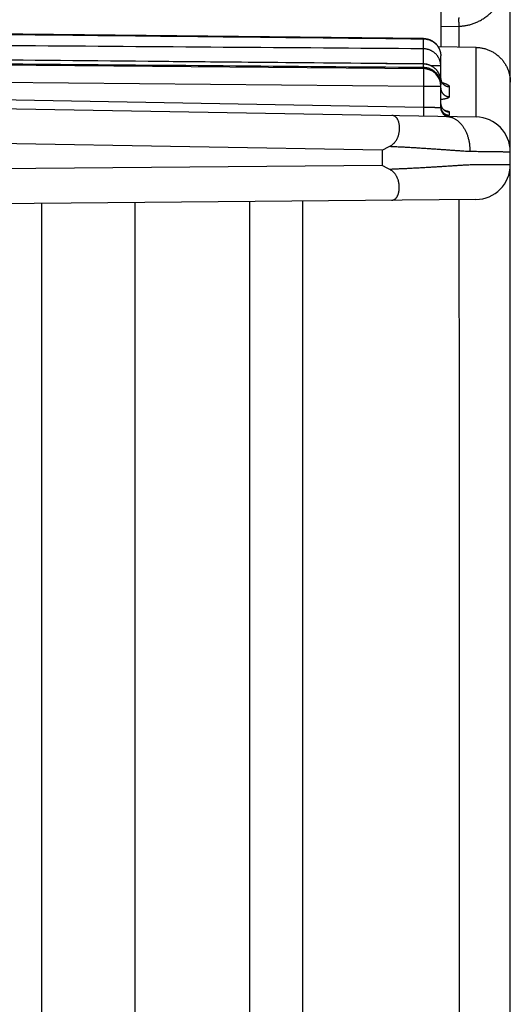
# Model space of a CAD drawing. Header units: inches. Extents: x 0 to 22, y 0 to 17.
# Tile 11 of 59: x 4.879 to 5.161, y 11.706 to 12.272. Entities that reach past the tile are written whole.
import ezdxf

# ---------------------------------------------------------------- set-up
doc = ezdxf.new("R2010")
doc.units = ezdxf.units.IN
doc.header["$LTSCALE"] = 1.21
doc.header["$MEASUREMENT"] = 0
doc.layers.get('0').update_dxf_attribs({"linetype": 'CONTINUOUS'})

msp = doc.modelspace()

# ---------------------------------------------------------------- linework, layer by layer
at = {"color": 7, "linetype": 'CONTINUOUS'}
for p, q in [((5.1211825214, 13.359543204), (5.1211825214, 12.256391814)), ((5.1611825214, 7.3838638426), (5.1611825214, 13.3286361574)), ((5.1211825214, 12.2680525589), (5.1316768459, 12.268235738)), ((5.1112697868, 12.2552238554), (5.1112697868, 12.2609499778)), ((5.1415315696, 12.2560366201), (5.1196889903, 12.2564178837)), ((5.1211825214, 12.2213053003), (5.1211825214, 12.2511683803)), ((5.1415315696, 12.2160366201), (5.1415315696, 12.2560366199)), ((4.4232697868, 12.2498405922), (5.1112697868, 12.2438365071)), ((5.1112697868, 12.2445939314), (5.1112697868, 12.2464720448)), ((5.1211825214, 12.2453693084), (5.1158028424, 12.2453693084)), ((4.4232697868, 12.2398409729), (5.1112697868, 12.2338368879)), ((5.1112697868, 12.2338368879), (5.1112697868, 12.2215648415)), ((5.1112697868, 12.2338368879), (5.1211825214, 12.2338368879)), ((5.1211494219, 12.2346039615), (5.1211825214, 12.2346039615)), ((4.4131825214, 12.22875), (5.1415315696, 12.2160366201)), ((5.1112697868, 12.2215648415), (4.4232697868, 12.2335739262)), ((5.1260952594, 12.2334683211), (5.1260952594, 12.227727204)), ((5.1260952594, 12.2189498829), (5.1260952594, 12.2170658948)), ((5.0874914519, 12.1969829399), (4.5326341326, 12.2066680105)), ((5.0874914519, 12.1969829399), (5.0874914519, 12.1881046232)), ((5.0874914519, 12.1881046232), (4.5328334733, 12.1832641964)), ((5.1413570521, 12.1685769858), (4.5330079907, 12.1632680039)), ((4.8917494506, 9.1940807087), (4.8917494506, 12.1663986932)), ((4.9451825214, 12.1668649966), (4.9451825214, 9.0996126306)), ((5.0111825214, 12.1674409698), (5.0111825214, 8.3300590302)), ((5.0417060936, 12.167707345), (5.0417060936, 8.329792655))]:
    msp.add_line(p, q, dxfattribs=at)
for points in [[(5.1112902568, 12.2611678), (4.8808946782, 12.263654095), (4.6514653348, 12.2661379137), (4.4232912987, 12.2686160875)], [(5.1112772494, 12.246505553), (4.8810466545, 12.2486895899), (4.6516172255, 12.2508720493), (4.4232780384, 12.2530501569)], [(5.1226744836, 12.2351982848), (5.1226755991, 12.2351976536), (5.1226597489, 12.2352075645), (5.1226237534, 12.2352318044), (5.1225699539, 12.2352710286), (5.1225003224, 12.2353261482), (5.1224164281, 12.2353984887), (5.1223197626, 12.2354896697), (5.1222118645, 12.2356016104), (5.1220944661, 12.2357365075), (5.1219696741, 12.2358967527), (5.121840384, 12.236084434), (5.1217104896, 12.2363007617), (5.1215844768, 12.2365462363), (5.1214672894, 12.2368204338), (5.1213643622, 12.2371209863), (5.1212809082, 12.2374437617), (5.1212212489, 12.2377835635), (5.1211885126, 12.238134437), (5.1211825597, 12.2383615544)], [(5.1240917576, 12.2195214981), (5.1240908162, 12.2195217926), (5.1240749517, 12.2195269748), (5.1240410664, 12.2195388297), (5.1239901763, 12.2195579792), (5.1239241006, 12.2195847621), (5.123845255, 12.2196191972), (5.1237549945, 12.2196616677), (5.1236533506, 12.2197132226), (5.1235403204, 12.2197751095), (5.1234158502, 12.2198488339), (5.123279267, 12.2199366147), (5.1231295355, 12.2200414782), (5.1229665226, 12.220166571), (5.1227928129, 12.2203135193), (5.1226120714, 12.2204830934), (5.1224275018, 12.2206763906), (5.122242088, 12.2208948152), (5.1220592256, 12.2211394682), (5.1218831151, 12.2214103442), (5.1217193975, 12.2217042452), (5.12157321, 12.2220163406), (5.1214482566, 12.2223415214), (5.1213462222, 12.222677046), (5.1212681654, 12.2230208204), (5.1212148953, 12.2233707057), (5.1211869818, 12.2237245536), (5.1211825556, 12.223932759)]]:
    msp.add_lwpolyline(points, dxfattribs=at)
for centre, radius, start, end in [((5.1111825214, 12.2338368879), 0.01, 0, 89.5), ((5.1261825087, 12.2213053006), 0.0049999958, 180.0000025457, 269.0001458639), ((5.1411825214, 12.1960396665), 0.02, 0, 88.9999999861), ((5.1411825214, 12.1885762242), 0.02, 270.5, 360)]:
    msp.add_arc(centre, radius, start, end, dxfattribs=at)
for points, knots in [([(5.1316768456, 12.2682306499), (5.1320241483, 12.2682385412), (5.1327146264, 12.2682786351), (5.1337486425, 12.2683584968), (5.1347781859, 12.268484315), (5.1358070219, 12.2686493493), (5.1368334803, 12.2688557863), (5.137856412, 12.2691036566), (5.138876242, 12.2693943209), (5.1398950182, 12.26973035), (5.1409161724, 12.2701143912), (5.1419429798, 12.2705495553), (5.142977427, 12.2710393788), (5.1440192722, 12.2715869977), (5.1450662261, 12.2721948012), (5.1461148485, 12.2728645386), (5.1471614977, 12.2735978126), (5.1482025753, 12.2743962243), (5.1492347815, 12.2752619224), (5.1502552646, 12.2761979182), (5.1512615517, 12.2772076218), (5.1522507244, 12.278294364), (5.153218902, 12.2794607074), (5.1541613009, 12.280708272), (5.1550724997, 12.2820377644), (5.1559464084, 12.2834488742), (5.1567757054, 12.2849403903), (5.1575530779, 12.2865094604), (5.1582715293, 12.2881523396), (5.1589245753, 12.2898647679), (5.1595061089, 12.2916419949), (5.1600102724, 12.2934779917), (5.160431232, 12.2953651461), (5.1607640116, 12.2972942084), (5.1610044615, 12.2992551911), (5.1611503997, 12.3012376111), (5.1611817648, 12.3025658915), (5.1611825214, 12.3032309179)], [0, 0, 0, 0, 0.0205853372, 0.0409692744, 0.0614486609, 0.0820255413, 0.1027007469, 0.1234744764, 0.1443793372, 0.1655219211, 0.1870250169, 0.2090092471, 0.2315871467, 0.2548281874, 0.2787340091, 0.3033016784, 0.3285361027, 0.3544381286, 0.3810212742, 0.4083396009, 0.4364654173, 0.4654645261, 0.4953882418, 0.5262569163, 0.5580797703, 0.5908631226, 0.624575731, 0.6591673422, 0.6945873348, 0.7307887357, 0.7677268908, 0.8053517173, 0.843567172, 0.8822567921, 0.9213040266, 0.9605926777, 1, 1, 1, 1]), ([(4.4232697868, 12.2683783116), (4.4993166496, 12.2675533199), (4.6518051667, 12.2659016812), (4.8811385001, 12.2634255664), (5.0344249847, 12.2617757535), (5.1112697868, 12.2609499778)], [0, 0, 0, 0, 0.3315998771, 0.6649211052, 1, 1, 1, 1]), ([(5.1317060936, 12.2682362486), (5.1317040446, 12.268355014), (5.131700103, 12.2685919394), (5.1316946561, 12.2689458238), (5.1316897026, 12.269296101), (5.1316852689, 12.2696409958), (5.1316813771, 12.2699787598), (5.1316780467, 12.2703076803), (5.1316752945, 12.2706260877), (5.1316731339, 12.2709323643), (5.1316715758, 12.2712249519), (5.131670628, 12.2715023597), (5.1316702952, 12.2717631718), (5.1316705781, 12.2720060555), (5.1316714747, 12.2722297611), (5.1316729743, 12.2724331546), (5.1316750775, 12.2726151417), (5.1316777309, 12.2727749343), (5.1316810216, 12.2729112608), (5.1316845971, 12.2730247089), (5.1316892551, 12.2731112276), (5.1316927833, 12.273178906), (5.1316992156, 12.2732100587), (5.1317013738, 12.2732354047), (5.1317060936, 12.273235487)], [0, 0, 0, 0, 0.0712469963, 0.1421292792, 0.2122876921, 0.281366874, 0.3490168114, 0.4148945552, 0.478665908, 0.5400070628, 0.5986060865, 0.6541645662, 0.7063992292, 0.7550432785, 0.7998474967, 0.840582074, 0.8770380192, 0.9090282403, 0.93638876, 0.9589802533, 0.9766896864, 0.9894334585, 0.9971685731, 1, 1, 1, 1]), ([(5.1112697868, 12.2552238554), (5.0345166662, 12.2557893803), (4.8813207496, 12.2569193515), (4.6519874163, 12.2586145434), (4.499407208, 12.259744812), (4.4232697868, 12.2603094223)], [0, 0, 0, 0, 0.3346792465, 0.668005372, 1, 1, 1, 1]), ([(5.1112907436, 12.2611637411), (5.1112896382, 12.2611636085), (5.1112758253, 12.2611603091), (5.1112881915, 12.2611082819), (5.1112706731, 12.2610482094), (5.111271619, 12.260985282), (5.1112697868, 12.2609499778)], [0, 0, 0, 0, 0.0151131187, 0.1830341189, 0.5115305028, 1, 1, 1, 1]), ([(5.1112697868, 12.2609499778), (5.1114644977, 12.2609483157), (5.1118553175, 12.2609338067), (5.1124412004, 12.2608782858), (5.1130264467, 12.2607884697), (5.1136080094, 12.2606642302), (5.1141823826, 12.2605059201), (5.1147461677, 12.2603143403), (5.1152972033, 12.2600902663), (5.1158345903, 12.2598339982), (5.1163576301, 12.2595454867), (5.1168643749, 12.2592252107), (5.1173517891, 12.2588745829), (5.1178167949, 12.2584956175), (5.1182571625, 12.2580901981), (5.1186714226, 12.257659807), (5.1190583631, 12.2572057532), (5.11941667, 12.256729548), (5.1197449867, 12.2562329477), (5.1200420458, 12.2557178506), (5.1203067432, 12.2551861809), (5.1205381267, 12.2546398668), (5.1207353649, 12.254080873), (5.1208977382, 12.2535112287), (5.1210246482, 12.2529330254), (5.1211156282, 12.2523483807), (5.1211703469, 12.2517594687), (5.1211825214, 12.2513653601), (5.1211825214, 12.2511683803)], [0, 0, 0, 0, 0.0378151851, 0.0759025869, 0.1142309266, 0.1527382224, 0.1913280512, 0.2298701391, 0.2683105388, 0.3067851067, 0.3454259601, 0.3842479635, 0.4231361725, 0.4619615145, 0.5006753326, 0.5393113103, 0.5779025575, 0.6164599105, 0.6549762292, 0.693444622, 0.7318655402, 0.7702457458, 0.8085928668, 0.846912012, 0.885207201, 0.9234832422, 0.9617455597, 1, 1, 1, 1]), ([(5.1112902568, 12.2611678), (5.1114877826, 12.2611656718), (5.1118825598, 12.2611497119), (5.1124701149, 12.2610909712), (5.113049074, 12.2609984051), (5.1136200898, 12.2608726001), (5.1141780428, 12.260715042), (5.1147236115, 12.2605262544), (5.1152568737, 12.2603068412), (5.1157729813, 12.2600586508), (5.1162719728, 12.2597824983), (5.1167534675, 12.2594794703), (5.1172171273, 12.2591491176), (5.1176590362, 12.2587945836), (5.1180784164, 12.2584177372), (5.1184802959, 12.2580133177), (5.1188561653, 12.2575887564), (5.1192053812, 12.2571463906), (5.1195292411, 12.2566856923), (5.1198323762, 12.2561975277), (5.1201082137, 12.2556897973), (5.1203549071, 12.2551656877), (5.1205709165, 12.2546283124), (5.1207571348, 12.2540737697), (5.1209108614, 12.2535081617), (5.1210316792, 12.2529317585), (5.1211183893, 12.2523493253), (5.1211708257, 12.2517603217), (5.1211825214, 12.2513660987), (5.1211825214, 12.2511683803)], [0, 0, 0, 0, 0.0379926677, 0.0759375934, 0.1135056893, 0.1506936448, 0.1883333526, 0.2249497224, 0.2616684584, 0.2991786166, 0.3350311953, 0.3713003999, 0.4085405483, 0.4444652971, 0.480209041, 0.5169249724, 0.5540618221, 0.5892063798, 0.6252686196, 0.6623144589, 0.6996637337, 0.7363386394, 0.7736652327, 0.8109923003, 0.8487844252, 0.8863303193, 0.9241977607, 0.961972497, 1, 1, 1, 1]), ([(5.1112697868, 12.2464720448), (5.0344653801, 12.2471988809), (4.8812187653, 12.2486510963), (4.6518854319, 12.250830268), (4.4993565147, 12.2522835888), (4.4232697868, 12.2530095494)], [0, 0, 0, 0, 0.3349028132, 0.6682263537, 1, 1, 1, 1]), ([(5.1112780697, 12.2465838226), (5.1112793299, 12.2467843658), (5.1112817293, 12.2471832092), (5.1112849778, 12.2477773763), (5.1112878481, 12.2483626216), (5.1112903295, 12.2489367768), (5.111292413, 12.2494977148), (5.1112940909, 12.2500433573), (5.1112953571, 12.2505716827), (5.1112962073, 12.2510807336), (5.1112966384, 12.251568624), (5.1112966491, 12.2520335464), (5.1112962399, 12.2524737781), (5.1112954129, 12.2528876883), (5.1112941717, 12.2532737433), (5.111292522, 12.2536305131), (5.1112904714, 12.2539566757), (5.1112880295, 12.2542510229), (5.1112852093, 12.2545124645), (5.1112820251, 12.2547400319), (5.1112785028, 12.2549328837), (5.1112746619, 12.2550903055), (5.1112715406, 12.2551833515), (5.1112697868, 12.2552238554)], [0, 0, 0, 0, 0.0696320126, 0.1384850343, 0.2063039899, 0.2728376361, 0.3378394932, 0.4010687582, 0.4622911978, 0.5212800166, 0.5778166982, 0.6316918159, 0.68270581, 0.7306697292, 0.7754059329, 0.8167487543, 0.8545451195, 0.8886551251, 0.918952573, 0.9453254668, 0.9676764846, 0.9859234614, 1, 1, 1, 1]), ([(5.1211825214, 12.2453693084), (5.1211825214, 12.2455666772), (5.12117048, 12.2459615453), (5.121116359, 12.246551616), (5.1210263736, 12.2471374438), (5.1209008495, 12.2477168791), (5.1207402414, 12.2482878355), (5.12054513, 12.24884825), (5.1203162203, 12.2493961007), (5.120054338, 12.2499294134), (5.1197604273, 12.2504462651), (5.119435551, 12.2509447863), (5.1190808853, 12.251423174), (5.1186977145, 12.2518796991), (5.1182874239, 12.2523127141), (5.1178514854, 12.2527206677), (5.117391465, 12.2531020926), (5.1169090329, 12.253455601), (5.1164059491, 12.253779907), (5.115884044, 12.254073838), (5.1153451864, 12.2543363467), (5.1147912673, 12.2545665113), (5.1142242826, 12.2547634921), (5.1136463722, 12.2549265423), (5.1130598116, 12.2550550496), (5.1124668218, 12.2551485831), (5.1118695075, 12.2552068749), (5.1114696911, 12.2552221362), (5.1112697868, 12.2552238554)], [0, 0, 0, 0, 0.0381890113, 0.0763827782, 0.1145848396, 0.1527987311, 0.1910280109, 0.2292762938, 0.2675468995, 0.3058426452, 0.3441667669, 0.3825212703, 0.4209064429, 0.4593241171, 0.4977749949, 0.5362585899, 0.5747782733, 0.6133322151, 0.6519139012, 0.6905241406, 0.7291610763, 0.767823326, 0.806518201, 0.8452311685, 0.8839406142, 0.9226362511, 0.961318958, 1, 1, 1, 1]), ([(5.1415315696, 12.2560366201), (5.1418628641, 12.2560308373), (5.1425256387, 12.256002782), (5.1435165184, 12.2559113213), (5.14450171, 12.2557706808), (5.1454788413, 12.255581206), (5.1464457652, 12.2553432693), (5.1474001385, 12.2550573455), (5.1483393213, 12.2547241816), (5.1492612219, 12.254344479), (5.1501637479, 12.2539189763), (5.1510443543, 12.2534487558), (5.151900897, 12.2529349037), (5.152731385, 12.2523784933), (5.1535336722, 12.2517807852), (5.1543055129, 12.2511433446), (5.1550450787, 12.2504675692), (5.1557505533, 12.2497549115), (5.1564198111, 12.2490073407), (5.1570511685, 12.2482266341), (5.1576430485, 12.2474145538), (5.158193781, 12.2465731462), (5.1587017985, 12.2457046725), (5.1591658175, 12.2448111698), (5.1595845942, 12.2438947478), (5.1599568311, 12.2429580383), (5.1602815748, 12.2420033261), (5.1605579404, 12.2410329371), (5.1607850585, 12.240049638), (5.1609622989, 12.2390562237), (5.1610892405, 12.2380551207), (5.16116555, 12.2370487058), (5.1611825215, 12.2363759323), (5.1611825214, 12.2360396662)], [0, 0, 0, 0, 0.0319999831, 0.0640342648, 0.0960642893, 0.1280702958, 0.1601200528, 0.1921919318, 0.2242476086, 0.2563207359, 0.2884416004, 0.3205712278, 0.3526912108, 0.3848669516, 0.4170733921, 0.4492713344, 0.4815025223, 0.5137841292, 0.5460756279, 0.5783641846, 0.6107105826, 0.6430827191, 0.6754421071, 0.7078391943, 0.7402751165, 0.7727083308, 0.8051428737, 0.8376242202, 0.8701099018, 0.9025648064, 0.9350381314, 0.9675247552, 1, 1, 1, 1]), ([(4.4232697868, 12.2503637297), (4.4993854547, 12.2497230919), (4.6519436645, 12.2484406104), (4.8812769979, 12.246517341), (5.0344946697, 12.2452354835), (5.1112697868, 12.2445939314)], [0, 0, 0, 0, 0.3318997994, 0.6652248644, 1, 1, 1, 1]), ([(5.1112697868, 12.2464720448), (5.1112710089, 12.2464825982), (5.1112692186, 12.246507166), (5.1112756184, 12.2465033), (5.1112757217, 12.246503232)], [0, 0, 0, 0, 0.9841514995, 1, 1, 1, 1]), ([(5.1211825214, 12.2365060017), (5.1211825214, 12.2367056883), (5.1211704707, 12.2371051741), (5.1211163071, 12.2377021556), (5.1210262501, 12.2382948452), (5.1209006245, 12.2388810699), (5.1207398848, 12.2394587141), (5.1205446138, 12.2400256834), (5.1203155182, 12.2405799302), (5.1200534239, 12.2411194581), (5.1197592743, 12.2416423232), (5.1194341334, 12.2421466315), (5.1190791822, 12.2426305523), (5.118695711, 12.2430923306), (5.1182851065, 12.2435303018), (5.1178488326, 12.2439429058), (5.117388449, 12.2443286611), (5.1169056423, 12.2446861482), (5.1164022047, 12.2450140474), (5.1158799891, 12.2453111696), (5.1153408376, 12.2455764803), (5.1147865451, 12.2458090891), (5.1142191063, 12.2460081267), (5.1136408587, 12.2461727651), (5.1130544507, 12.2463023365), (5.1124624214, 12.2463964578), (5.1118669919, 12.2464549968), (5.1114687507, 12.2464703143), (5.1112697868, 12.2464720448)], [0, 0, 0, 0, 0.0384209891, 0.0768434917, 0.1152683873, 0.15369641, 0.1921280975, 0.2305637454, 0.2690039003, 0.3074499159, 0.3459031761, 0.3843638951, 0.4228310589, 0.4613045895, 0.4997845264, 0.5382718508, 0.576771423, 0.615280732, 0.6537903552, 0.6923008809, 0.7308140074, 0.7693370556, 0.8078912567, 0.8464452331, 0.8849479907, 0.9233726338, 0.9617166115, 1, 1, 1, 1]), ([(5.1211825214, 12.2365060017), (5.1211825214, 12.2367072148), (5.1211703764, 12.2371094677), (5.1211156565, 12.2377123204), (5.1210243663, 12.2383119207), (5.1208952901, 12.2389119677), (5.1207277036, 12.2395094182), (5.1205215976, 12.2400992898), (5.1202809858, 12.2406706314), (5.1200037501, 12.2412300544), (5.1196878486, 12.2417783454), (5.1193341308, 12.2423099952), (5.1189514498, 12.2428126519), (5.1185347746, 12.2432943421), (5.1180860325, 12.2437504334), (5.117609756, 12.2441755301), (5.1171083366, 12.2445695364), (5.1165839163, 12.244930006), (5.116035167, 12.2452572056), (5.1154720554, 12.2455466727), (5.114895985, 12.2457980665), (5.1143039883, 12.246013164), (5.1137066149, 12.2461889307), (5.1131011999, 12.2463266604), (5.1124933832, 12.2464260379), (5.1118854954, 12.2464874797), (5.111479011, 12.2465036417), (5.1112772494, 12.246505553)], [0, 0, 0, 0, 0.0386683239, 0.0772829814, 0.1162632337, 0.1551518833, 0.1951635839, 0.2354323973, 0.2751524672, 0.3142245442, 0.3553440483, 0.3966743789, 0.4368564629, 0.4766716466, 0.5189938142, 0.5597265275, 0.5992730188, 0.6414680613, 0.6819296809, 0.7219720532, 0.7630665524, 0.8026351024, 0.8429405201, 0.882653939, 0.9218780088, 0.9612245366, 1, 1, 1, 1]), ([(5.1112697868, 12.2445939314), (5.1114695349, 12.2445921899), (5.111869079, 12.2445767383), (5.1124660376, 12.2445177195), (5.1130588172, 12.2444229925), (5.1136453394, 12.2442927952), (5.1142233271, 12.2441275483), (5.1147904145, 12.2439278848), (5.1153444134, 12.2436945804), (5.1158833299, 12.2434284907), (5.1164052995, 12.2431305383), (5.1169084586, 12.2428017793), (5.1173909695, 12.2424434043), (5.117851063, 12.2420567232), (5.1182870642, 12.2416431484), (5.1186974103, 12.2412041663), (5.1190806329, 12.2407413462), (5.1194353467, 12.2402563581), (5.1197602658, 12.2397509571), (5.120054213, 12.2392269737), (5.1203161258, 12.2386863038), (5.1205450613, 12.2381308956), (5.1207401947, 12.2375627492), (5.1209008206, 12.2369839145), (5.1210263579, 12.2363964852), (5.1211163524, 12.2358025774), (5.1211704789, 12.2352043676), (5.1211825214, 12.2348040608), (5.1211825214, 12.2346039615)], [0, 0, 0, 0, 0.038388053, 0.0767855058, 0.1152142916, 0.1536808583, 0.1921750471, 0.230670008, 0.2691489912, 0.3076259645, 0.3461031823, 0.3845810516, 0.423061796, 0.4615386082, 0.500009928, 0.5384799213, 0.5769484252, 0.6154153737, 0.653881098, 0.6923443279, 0.7308050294, 0.7692641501, 0.807722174, 0.8461792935, 0.8846355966, 0.9230911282, 0.9615459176, 1, 1, 1, 1]), ([(5.1112697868, 12.2445939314), (5.1112726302, 12.2445789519), (5.1112756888, 12.2445361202), (5.1112802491, 12.2444537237), (5.1112840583, 12.244334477), (5.1112878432, 12.2441790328), (5.1112898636, 12.2440633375), (5.1112908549, 12.2439995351)], [0, 0, 0, 0, 0.0768826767, 0.2158542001, 0.4165430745, 0.6782440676, 1, 1, 1, 1]), ([(5.1112697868, 12.2438365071), (5.1112761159, 12.2438364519), (5.1112726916, 12.2437985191), (5.1112832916, 12.2437564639), (5.1112836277, 12.2436583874), (5.1112891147, 12.2435348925), (5.1112920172, 12.2433716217), (5.1112954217, 12.2431752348), (5.1112981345, 12.2429441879), (5.1113005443, 12.2426801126), (5.1113025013, 12.2423837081), (5.1113040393, 12.242056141), (5.1113051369, 12.2416985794), (5.111305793, 12.2413123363), (5.1113060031, 12.2408988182), (5.1113057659, 12.2404595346), (5.1113050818, 12.239996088), (5.1113039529, 12.2395101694), (5.111302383, 12.2390035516), (5.1113003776, 12.2384780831), (5.111297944, 12.237935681), (5.1112950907, 12.2373783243), (5.1112918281, 12.2368080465), (5.111288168, 12.2362269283), (5.1112841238, 12.23563709), (5.1112797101, 12.2350406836), (5.1112749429, 12.2344398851), (5.1112715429, 12.2340381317), (5.1112697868, 12.2338368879)], [0, 0, 0, 0, 0.0018986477, 0.0073894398, 0.0164916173, 0.0291777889, 0.0454036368, 0.0651108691, 0.0882280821, 0.1146712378, 0.1443440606, 0.1771384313, 0.2129348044, 0.2516026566, 0.293000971, 0.3369787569, 0.3833756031, 0.4320222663, 0.4827412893, 0.5353476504, 0.5896494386, 0.6454485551, 0.7025414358, 0.7607197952, 0.8197713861, 0.8794807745, 0.9396301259, 1, 1, 1, 1]), ([(5.1211899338, 12.2380955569), (5.1211913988, 12.2380692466), (5.1212004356, 12.2379279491), (5.1212281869, 12.2376724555), (5.1212902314, 12.2373320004), (5.1213766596, 12.236996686), (5.1214870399, 12.2366681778), (5.1216208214, 12.2363481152), (5.1217773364, 12.2360380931), (5.1219558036, 12.2357396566), (5.1221553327, 12.2354542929), (5.1223423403, 12.2352236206), (5.1224637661, 12.2350896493), (5.1225080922, 12.2350426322)], [0, 0, 0, 0, 0.0232876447, 0.1251214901, 0.226998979, 0.328940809, 0.4309663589, 0.5330932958, 0.635337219, 0.7377113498, 0.8402262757, 0.9428897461, 1, 1, 1, 1]), ([(5.1220805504, 12.2357561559), (5.1222106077, 12.2357225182), (5.1225126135, 12.2356417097), (5.122974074, 12.235507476), (5.1234532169, 12.2353532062), (5.1238966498, 12.2351944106), (5.1243028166, 12.2350316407), (5.1246703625, 12.2348655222), (5.1249980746, 12.2346966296), (5.1252848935, 12.2345255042), (5.1255299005, 12.234352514), (5.1257324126, 12.2341780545), (5.1258919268, 12.2340024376), (5.1260077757, 12.2338256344), (5.1260788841, 12.2336477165), (5.1260952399, 12.2335265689), (5.1260952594, 12.2334683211)], [0, 0, 0, 0, 0.0834944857, 0.194302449, 0.2986719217, 0.3963120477, 0.4869973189, 0.570568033, 0.6469162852, 0.7160250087, 0.7779956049, 0.8331064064, 0.8818416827, 0.9249945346, 0.9637963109, 1, 1, 1, 1]), ([(5.1225080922, 12.2350426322), (5.1225435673, 12.2350050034), (5.1226608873, 12.2348844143), (5.1228698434, 12.2346904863), (5.1231426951, 12.2344708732), (5.12343069, 12.234270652), (5.1237323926, 12.2340908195), (5.1240462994, 12.2339322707), (5.1243708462, 12.2337957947), (5.1247044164, 12.2336820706), (5.1250453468, 12.233591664), (5.125391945, 12.2335250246), (5.1257424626, 12.2334824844), (5.1259776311, 12.233470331), (5.1260952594, 12.2334683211)], [0, 0, 0, 0, 0.0385633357, 0.1254422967, 0.2124508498, 0.2995852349, 0.3868392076, 0.4742041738, 0.5616693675, 0.6492220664, 0.7368478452, 0.8245308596, 0.9122541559, 1, 1, 1, 1]), ([(5.1211825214, 12.2326561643), (5.1211825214, 12.2325401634), (5.121190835, 12.232308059), (5.1212281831, 12.2319617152), (5.1212902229, 12.2316188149), (5.1213766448, 12.2312810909), (5.1214870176, 12.2309502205), (5.1216207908, 12.2306278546), (5.1217772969, 12.2303155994), (5.1219557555, 12.2300150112), (5.1221552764, 12.2297275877), (5.1223748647, 12.2294547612), (5.1226134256, 12.2291978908), (5.1228697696, 12.2289582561), (5.1231426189, 12.2287370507), (5.1234306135, 12.2285353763), (5.1237323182, 12.2283542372), (5.1240462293, 12.2281945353), (5.1243707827, 12.2280570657), (5.1247043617, 12.2279425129), (5.1250453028, 12.2278514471), (5.1253919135, 12.2277843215), (5.1257424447, 12.2277414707), (5.1259776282, 12.2277292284), (5.1260952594, 12.227727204)], [0, 0, 0, 0, 0.045136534, 0.0902795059, 0.1354352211, 0.1806097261, 0.225808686, 0.2710372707, 0.3163000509, 0.3616009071, 0.4069429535, 0.4523284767, 0.4977588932, 0.5432347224, 0.5887555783, 0.6343201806, 0.6799263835, 0.7255712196, 0.771250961, 0.8169611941, 0.8626969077, 0.9084525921, 0.9542223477, 1, 1, 1, 1]), ([(5.1260952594, 12.227727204), (5.1260952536, 12.2276806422), (5.1260789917, 12.2275830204), (5.1260080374, 12.2274432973), (5.125893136, 12.2273085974), (5.1257356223, 12.2271780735), (5.1255358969, 12.2270512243), (5.1252944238, 12.2269281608), (5.1250119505, 12.2268090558), (5.1246893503, 12.2266941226), (5.1243274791, 12.2265836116), (5.1239272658, 12.2264778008), (5.1234898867, 12.2263768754), (5.1230167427, 12.2262810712), (5.1225093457, 12.226190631), (5.1219692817, 12.2261058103), (5.1215232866, 12.2260440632), (5.1212575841, 12.2260102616), (5.1211826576, 12.2260009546)], [0, 0, 0, 0, 0.0258057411, 0.0537787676, 0.0858472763, 0.1232656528, 0.1667610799, 0.2167244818, 0.2733075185, 0.3365492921, 0.4064453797, 0.4829497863, 0.5659337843, 0.6551872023, 0.7504723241, 0.8515559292, 0.9581550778, 1, 1, 1, 1]), ([(5.1211901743, 12.2236572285), (5.121191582, 12.2236318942), (5.1211957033, 12.2235667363), (5.1212011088, 12.2235016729), (5.1212048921, 12.2234619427)], [0, 0, 0, 0, 0.3886484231, 1, 1, 1, 1]), ([(5.1212211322, 12.2233146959), (5.1212246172, 12.2232869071), (5.1212347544, 12.2232112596), (5.1212466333, 12.2231358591), (5.1212548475, 12.2230882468)], [0, 0, 0, 0, 0.3669551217, 1, 1, 1, 1]), ([(5.121274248, 12.2229826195), (5.1212805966, 12.2229500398), (5.121299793, 12.2228565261), (5.1213216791, 12.2227635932), (5.1213370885, 12.2227032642)], [0, 0, 0, 0, 0.3477154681, 1, 1, 1, 1]), ([(5.121347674, 12.2226625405), (5.121358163, 12.222622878), (5.1214005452, 12.2224702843), (5.1214869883, 12.222208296), (5.1216207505, 12.2218824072), (5.1217772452, 12.221566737), (5.1219556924, 12.2212628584), (5.1221552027, 12.2209722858), (5.1223747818, 12.2206964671), (5.1226133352, 12.2204367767), (5.122869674, 12.2201945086), (5.1231425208, 12.2199708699), (5.1234305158, 12.2197669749), (5.1237309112, 12.2195846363), (5.1239387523, 12.2194776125), (5.1240437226, 12.2194280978)], [0, 0, 0, 0, 0.028313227, 0.1092874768, 0.1902738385, 0.2712741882, 0.3522901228, 0.4333229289, 0.5143735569, 0.5954426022, 0.676530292, 0.7576364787, 0.8387606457, 0.9199019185, 1, 1, 1, 1]), ([(5.0918727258, 12.1991680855), (5.0920364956, 12.1992495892), (5.092358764, 12.1994227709), (5.0928248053, 12.1997120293), (5.0932719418, 12.2000296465), (5.0936999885, 12.200375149), (5.0941089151, 12.2007484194), (5.094498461, 12.2011493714), (5.0948678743, 12.2015774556), (5.0952167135, 12.2020324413), (5.0955444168, 12.2025140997), (5.0958500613, 12.2030217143), (5.0961326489, 12.2035541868), (5.0963913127, 12.2041104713), (5.0966250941, 12.2046892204), (5.0968329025, 12.2052883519), (5.0970138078, 12.2059056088), (5.0971669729, 12.2065383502), (5.0972916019, 12.2071832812), (5.0973871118, 12.2078368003), (5.097453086, 12.2084950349), (5.0974892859, 12.2091538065), (5.0974957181, 12.2098087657), (5.0974725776, 12.2104556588), (5.0974202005, 12.211090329), (5.0973390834, 12.2117086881), (5.0972298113, 12.212306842), (5.0970930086, 12.2128811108), (5.0969293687, 12.2134279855), (5.0967395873, 12.2139441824), (5.096524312, 12.2144266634), (5.0962841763, 12.2148726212), (5.0960196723, 12.2152795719), (5.0957310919, 12.2156452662), (5.0954187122, 12.2159674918), (5.0950829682, 12.2162439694), (5.0947245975, 12.2164725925), (5.0943445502, 12.216651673), (5.0939426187, 12.2167812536), (5.0935274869, 12.2168574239), (5.0932458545, 12.2168794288), (5.0931069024, 12.2168818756)], [0, 0, 0, 0, 0.0250868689, 0.050134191, 0.0751761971, 0.1002540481, 0.125526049, 0.1510600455, 0.1768729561, 0.2030258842, 0.2296423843, 0.2567238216, 0.2842442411, 0.312272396, 0.3408182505, 0.3698074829, 0.3992034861, 0.4289949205, 0.4590541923, 0.4892530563, 0.5195388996, 0.5497454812, 0.5797021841, 0.6093331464, 0.6384852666, 0.6670036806, 0.6948266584, 0.7218361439, 0.747921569, 0.7730647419, 0.7972078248, 0.8203159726, 0.8424554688, 0.8636857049, 0.8841023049, 0.9038848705, 0.9231968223, 0.9422460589, 0.9613457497, 0.9809412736, 1, 1, 1, 1]), ([(5.1112697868, 12.2215648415), (5.1112677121, 12.221445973), (5.111263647, 12.2212088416), (5.1112577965, 12.2208546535), (5.1112522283, 12.2205040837), (5.1112469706, 12.2201589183), (5.1112420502, 12.2198209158), (5.1112374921, 12.2194917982), (5.1112333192, 12.2191732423), (5.1112295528, 12.2188668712), (5.1112262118, 12.2185742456), (5.1112233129, 12.2182968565), (5.1112208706, 12.2180361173), (5.1112188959, 12.217793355), (5.1112174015, 12.2175698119), (5.1112163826, 12.2173666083), (5.1112158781, 12.2171848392), (5.111215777, 12.2170252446), (5.1112164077, 12.2168891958), (5.1112168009, 12.2167757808), (5.1112195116, 12.2166898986), (5.1112181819, 12.2166214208), (5.1112255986, 12.2165923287), (5.1112217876, 12.2165656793), (5.1112261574, 12.216565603)], [0, 0, 0, 0, 0.071331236, 0.1422983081, 0.2125396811, 0.2816975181, 0.3494195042, 0.415360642, 0.4791850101, 0.5405674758, 0.5991953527, 0.6547699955, 0.707008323, 0.7556442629, 0.8004301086, 0.8411377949, 0.8775600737, 0.9095115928, 0.936829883, 0.9593762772, 0.9770368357, 0.9897235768, 0.9973777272, 1, 1, 1, 1]), ([(5.1211825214, 12.2213053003), (5.1211765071, 12.221305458), (5.121152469, 12.221306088), (5.1210984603, 12.2213075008), (5.1210086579, 12.221309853), (5.1208833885, 12.2213131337), (5.1207231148, 12.2213173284), (5.1205284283, 12.2213224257), (5.1203000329, 12.2213284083), (5.1200387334, 12.2213352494), (5.1197454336, 12.221342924), (5.1194211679, 12.2213514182), (5.1190671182, 12.2213606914), (5.1186846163, 12.2213707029), (5.1182751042, 12.2213814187), (5.1178400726, 12.2213928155), (5.1173810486, 12.2214048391), (5.1168996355, 12.2214174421), (5.1163975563, 12.2214305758), (5.1158766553, 12.2214442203), (5.1153388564, 12.2214583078), (5.1147861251, 12.2214727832), (5.1142204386, 12.2214875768), (5.113643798, 12.2215026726), (5.1130582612, 12.2215180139), (5.1124659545, 12.2215335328), (5.1118690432, 12.2215491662), (5.1114698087, 12.2215596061), (5.1112697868, 12.2215648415)], [0, 0, 0, 0, 0.0018201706, 0.0072749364, 0.0163452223, 0.0289980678, 0.0451866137, 0.0648505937, 0.0879181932, 0.1143084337, 0.1439305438, 0.176682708, 0.2124445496, 0.2510805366, 0.2924434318, 0.3363796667, 0.3827389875, 0.4313629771, 0.4820749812, 0.5346886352, 0.5890090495, 0.6448350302, 0.7019678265, 0.7602088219, 0.8193501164, 0.8791753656, 0.9394651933, 1, 1, 1, 1]), ([(5.1211825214, 12.2220604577), (5.1211825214, 12.2219429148), (5.1211908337, 12.2217077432), (5.121215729, 12.2214737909), (5.1212322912, 12.2213573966)], [0, 0, 0, 0, 0.4999976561, 1, 1, 1, 1]), ([(5.121238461, 12.2213153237), (5.1212538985, 12.2212130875), (5.1212936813, 12.2209956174), (5.1213766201, 12.2206671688), (5.1214869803, 12.2203319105), (5.1216207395, 12.2200052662), (5.121777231, 12.2196888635), (5.1219556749, 12.2193842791), (5.1221551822, 12.2190930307), (5.1223747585, 12.2188165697), (5.1226133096, 12.2185562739), (5.1228696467, 12.2183134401), (5.1231424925, 12.2180892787), (5.1234304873, 12.2178849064), (5.1237321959, 12.2177013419), (5.1240461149, 12.2175394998), (5.1243706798, 12.2174001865), (5.1247042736, 12.2172840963), (5.1250452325, 12.2171918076), (5.1253918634, 12.2171237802), (5.125742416, 12.2170803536), (5.1259776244, 12.2170679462), (5.1260952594, 12.2170658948)], [0, 0, 0, 0, 0.0442171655, 0.0944973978, 0.1447794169, 0.1950636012, 0.2453502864, 0.2956397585, 0.3459322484, 0.3962279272, 0.4465269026, 0.4968292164, 0.5471348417, 0.5974436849, 0.6477555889, 0.6980703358, 0.7483876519, 0.7987072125, 0.8490286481, 0.899351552, 0.9496754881, 1, 1, 1, 1]), ([(5.1260952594, 12.2170658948), (5.1260952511, 12.2170523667), (5.1260659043, 12.2170198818), (5.1259967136, 12.21699343), (5.1258864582, 12.2169625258), (5.1257342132, 12.2169352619), (5.1255392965, 12.2169084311), (5.1253024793, 12.2168837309), (5.1250244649, 12.2168607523), (5.1247061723, 12.2168397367), (5.1243616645, 12.2168213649), (5.1241233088, 12.2168109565), (5.124004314, 12.2168061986)], [0, 0, 0, 0, 0.0190486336, 0.053254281, 0.1063030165, 0.1789539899, 0.2712905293, 0.3831637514, 0.5142253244, 0.6640584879, 0.8323117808, 1, 1, 1, 1]), ([(5.1240437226, 12.2194280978), (5.1240451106, 12.2194274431), (5.1241528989, 12.2193766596), (5.1243707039, 12.2192833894), (5.1247042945, 12.2191675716), (5.1250452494, 12.2190754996), (5.1253918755, 12.2190076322), (5.1257424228, 12.2189643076), (5.1259776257, 12.2189519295), (5.1260952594, 12.2189498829)], [0, 0, 0, 0, 0.002169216, 0.1684253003, 0.3347070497, 0.5010102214, 0.6673301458, 0.8336618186, 1, 1, 1, 1]), ([(5.1241104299, 12.2196264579), (5.1241893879, 12.2196125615), (5.1243889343, 12.2195763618), (5.124695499, 12.2195158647), (5.1250164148, 12.2194445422), (5.1252966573, 12.2193733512), (5.1255354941, 12.2193025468), (5.1257323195, 12.2192323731), (5.125887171, 12.2191634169), (5.1259998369, 12.219095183), (5.1260735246, 12.2190279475), (5.1260952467, 12.2189733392), (5.1260952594, 12.2189498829)], [0, 0, 0, 0, 0.1119310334, 0.2831391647, 0.4362359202, 0.5708585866, 0.686758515, 0.7839015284, 0.862446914, 0.9229939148, 0.9672511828, 1, 1, 1, 1]), ([(5.1244380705, 12.2163349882), (5.1246702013, 12.2163309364), (5.1251349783, 12.2163059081), (5.125829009, 12.2162177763), (5.1265186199, 12.2160792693), (5.1272019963, 12.2158907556), (5.1278774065, 12.2156527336), (5.1285431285, 12.2153658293), (5.1291974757, 12.2150307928), (5.1298387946, 12.2146484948), (5.1304654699, 12.2142199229), (5.1310759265, 12.2137461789), (5.1316686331, 12.213228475), (5.1322421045, 12.212668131), (5.1327949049, 12.2120665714), (5.1333256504, 12.2114253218), (5.1338330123, 12.2107460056), (5.1343157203, 12.2100303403), (5.1347725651, 12.2092801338), (5.1352024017, 12.2084972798), (5.1356041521, 12.2076837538), (5.1359768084, 12.2068416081), (5.1363194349, 12.2059729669), (5.136631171, 12.205080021), (5.1369112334, 12.2041650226), (5.1371589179, 12.2032302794), (5.1373736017, 12.2022781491), (5.1375547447, 12.2013110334), (5.1377018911, 12.2003313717), (5.1378146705, 12.1993416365), (5.137892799, 12.1983443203), (5.1379360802, 12.1973419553), (5.1379416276, 12.1966722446), (5.137938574, 12.1963371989)], [0, 0, 0, 0, 0.0262227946, 0.0525172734, 0.0789538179, 0.1056002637, 0.1325207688, 0.1597748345, 0.1874165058, 0.2154937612, 0.2440480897, 0.2731142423, 0.3027201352, 0.3328868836, 0.3636289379, 0.3949543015, 0.4268648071, 0.4593564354, 0.4924196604, 0.5260398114, 0.5601974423, 0.5948687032, 0.6300257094, 0.6656369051, 0.7016674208, 0.7380794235, 0.7748324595, 0.8118837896, 0.8491887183, 0.8867009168, 0.9243727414, 0.9621555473, 1, 1, 1, 1]), ([(5.0874914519, 12.1969829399), (5.0879791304, 12.1972263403), (5.0889535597, 12.1977127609), (5.0904138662, 12.1984413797), (5.0913867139, 12.1989261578), (5.0918727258, 12.1991680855)], [0, 0, 0, 0, 0.3339763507, 0.6673401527, 1, 1, 1, 1]), ([(5.0918727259, 12.1991680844), (5.0927876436, 12.1991283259), (5.0946141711, 12.199046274), (5.0973475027, 12.1989161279), (5.1000668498, 12.1987775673), (5.1027683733, 12.1986307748), (5.1054484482, 12.1984776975), (5.1081032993, 12.1983186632), (5.1107290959, 12.1981545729), (5.1133223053, 12.1979870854), (5.1158796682, 12.1978177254), (5.1183977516, 12.1976484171), (5.1208720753, 12.1974767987), (5.1232981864, 12.1973033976), (5.1256738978, 12.1971317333), (5.1279969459, 12.1969594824), (5.1302571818, 12.1967933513), (5.132426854, 12.1966368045), (5.1344558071, 12.1965008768), (5.1362775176, 12.1963875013), (5.1374162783, 12.1963461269), (5.137938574, 12.1963371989)], [0, 0, 0, 0, 0.0595241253, 0.1188405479, 0.177862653, 0.2365057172, 0.2946934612, 0.3523463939, 0.4093753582, 0.4656982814, 0.5212514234, 0.5759633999, 0.6297386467, 0.6824642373, 0.7340584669, 0.7845581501, 0.8338726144, 0.8813661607, 0.9259489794, 0.9660467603, 1, 1, 1, 1]), ([(5.137938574, 12.1963371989), (5.13859219, 12.1963288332), (5.1398752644, 12.1963124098), (5.1417627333, 12.1962882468), (5.1435750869, 12.1962650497), (5.1453098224, 12.1962428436), (5.1469646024, 12.1962216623), (5.148537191, 12.1962015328), (5.150025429, 12.1961824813), (5.1514272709, 12.1961645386), (5.1527408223, 12.1961477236), (5.1539643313, 12.1961320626), (5.1550961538, 12.196117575), (5.1561347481, 12.1961042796), (5.1570787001, 12.1960921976), (5.1579267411, 12.1960813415), (5.1586777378, 12.1960717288), (5.1593306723, 12.1960633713), (5.159884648, 12.1960562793), (5.1603389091, 12.196050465), (5.1606928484, 12.1960459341), (5.1609459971, 12.1960426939), (5.161098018, 12.1960407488), (5.1611656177, 12.1960398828), (5.1611825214, 12.1960396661)], [0, 0, 0, 0, 0.0843595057, 0.1656010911, 0.2436077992, 0.3182724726, 0.3894962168, 0.4571834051, 0.5212399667, 0.581576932, 0.6381133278, 0.6907745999, 0.7394901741, 0.7841929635, 0.8248216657, 0.8613221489, 0.8936461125, 0.9217496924, 0.9455937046, 0.9651454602, 0.9803792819, 0.9912751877, 0.9978183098, 1, 1, 1, 1]), ([(5.1380312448, 12.1884280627), (5.1375092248, 12.1884235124), (5.1363710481, 12.1883907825), (5.1345497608, 12.1882914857), (5.1325207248, 12.1881713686), (5.1303496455, 12.1880301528), (5.1280857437, 12.1878798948), (5.1257568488, 12.1877243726), (5.1233741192, 12.1875680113), (5.1209405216, 12.1874111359), (5.1184580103, 12.1872575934), (5.1159307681, 12.1871035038), (5.113362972, 12.1869506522), (5.1107586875, 12.1868004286), (5.1081217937, 12.1866536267), (5.1054560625, 12.1865113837), (5.1027650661, 12.1863749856), (5.1000522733, 12.1862465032), (5.0973212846, 12.1861252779), (5.0945757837, 12.1860113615), (5.0927408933, 12.1859412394), (5.0918216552, 12.1859073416)], [0, 0, 0, 0, 0.0338396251, 0.0737934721, 0.1182319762, 0.1655959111, 0.2148237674, 0.2653054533, 0.3168955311, 0.3696090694, 0.4233832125, 0.4781240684, 0.5337339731, 0.5901272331, 0.6472193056, 0.7049270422, 0.7631707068, 0.8218785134, 0.8809722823, 0.9403727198, 1, 1, 1, 1]), ([(5.1611825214, 12.1885762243), (5.1611656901, 12.1885761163), (5.1610983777, 12.188575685), (5.1609469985, 12.1885747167), (5.1606949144, 12.1885731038), (5.1603424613, 12.188570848), (5.1598901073, 12.1885679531), (5.1593384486, 12.1885644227), (5.1586882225, 12.1885602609), (5.1579403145, 12.1885554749), (5.1570957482, 12.1885500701), (5.1561556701, 12.1885440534), (5.1551213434, 12.1885374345), (5.1539941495, 12.1885302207), (5.1527755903, 12.1885224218), (5.1514672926, 12.1885140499), (5.1500710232, 12.1885051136), (5.1485886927, 12.1884956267), (5.147022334, 12.1884856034), (5.1453740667, 12.1884750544), (5.1436460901, 12.1884639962), (5.1418407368, 12.1884524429), (5.1399605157, 12.1884404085), (5.1386823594, 12.1884322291), (5.1380312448, 12.1884280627)], [0, 0, 0, 0, 0.0021810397, 0.0087225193, 0.0196160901, 0.0348467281, 0.0543942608, 0.0782332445, 0.1063320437, 0.1386521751, 0.1751490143, 0.2157730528, 0.2604698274, 0.3091796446, 0.3618376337, 0.4183737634, 0.4787121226, 0.5427696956, 0.6104578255, 0.6816847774, 0.7563562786, 0.834373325, 0.9156269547, 1, 1, 1, 1]), ([(5.0918216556, 12.1859073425), (5.0913412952, 12.1861506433), (5.0903797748, 12.1866381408), (5.0889364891, 12.1873707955), (5.0879734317, 12.1878598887), (5.0874914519, 12.1881046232)], [0, 0, 0, 0, 0.3326720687, 0.6660349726, 1, 1, 1, 1]), ([(5.0928299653, 12.1681534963), (5.0929757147, 12.1681547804), (5.0932575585, 12.1681689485), (5.0936704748, 12.1682439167), (5.0940648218, 12.1683646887), (5.094445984, 12.1685370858), (5.0948097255, 12.1687604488), (5.0951532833, 12.1690337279), (5.095474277, 12.1693542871), (5.0957713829, 12.1697190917), (5.0960440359, 12.1701252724), (5.0962920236, 12.1705703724), (5.0965151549, 12.1710521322), (5.0967130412, 12.1715682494), (5.0968849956, 12.1721159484), (5.0970301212, 12.1726915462), (5.0971477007, 12.1732914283), (5.0972370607, 12.1739119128), (5.0972975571, 12.1745490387), (5.0973286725, 12.1751985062), (5.0973300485, 12.1758563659), (5.0973014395, 12.1765185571), (5.0972428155, 12.1771804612), (5.0971544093, 12.1778378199), (5.0970365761, 12.1784870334), (5.0968897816, 12.1791247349), (5.096714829, 12.1797472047), (5.0965126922, 12.1803513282), (5.0962844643, 12.1809344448), (5.0960311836, 12.1814946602), (5.0957540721, 12.1820301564), (5.0954539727, 12.1825401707), (5.0951317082, 12.1830240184), (5.0947880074, 12.183481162), (5.0944234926, 12.1839113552), (5.094038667, 12.1843144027), (5.0936339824, 12.184690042), (5.0932098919, 12.1850379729), (5.0927666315, 12.185358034), (5.0923042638, 12.1856497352), (5.0919843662, 12.185824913), (5.0918216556, 12.1859073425)], [0, 0, 0, 0, 0.0199416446, 0.0385107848, 0.0572747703, 0.076230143, 0.0955884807, 0.1155258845, 0.1361531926, 0.1575348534, 0.1797942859, 0.2029995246, 0.2271741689, 0.2523726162, 0.2785725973, 0.3056683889, 0.3335470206, 0.362170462, 0.3914017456, 0.4210752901, 0.4510984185, 0.4813768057, 0.5117274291, 0.5419811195, 0.5720924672, 0.601969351, 0.6314774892, 0.6605218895, 0.6890916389, 0.7171133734, 0.7445997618, 0.7715452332, 0.7980343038, 0.8240951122, 0.8497518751, 0.8751350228, 0.9002917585, 0.9252489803, 0.9501389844, 0.9750448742, 1, 1, 1, 1]), ([(5.1316771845, 12.1684925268), (5.1316799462, 11.7529658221), (5.1317192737, 10.8886647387), (5.1317027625, 9.6088363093), (5.1317055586, 8.7445345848), (5.1317057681, 8.3290072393)], [0, 0, 0, 0, 0.3246737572, 0.6753257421, 1, 1, 1, 1])]:
    msp.add_open_spline(points, degree=3, knots=knots, dxfattribs=at)
for points in [[(5.1316768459, 12.268235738), (5.1316768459, 12.2642267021), (5.1316768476, 12.2602176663), (5.131676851, 12.2562086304)], [(5.1112775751, 12.2465055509), (5.1112777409, 12.2465316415), (5.1112779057, 12.2465577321), (5.1112780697, 12.2465838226)], [(5.1112908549, 12.2439995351), (5.1112917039, 12.243944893), (5.1112924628, 12.2438902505), (5.1112931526, 12.2438356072)], [(5.1212048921, 12.2234619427), (5.1212095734, 12.2234127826), (5.1212149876, 12.2233636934), (5.1212211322, 12.2233146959)], [(5.1212548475, 12.2230882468), (5.1212609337, 12.2230529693), (5.121267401, 12.2230177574), (5.121274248, 12.2229826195)], [(5.1213370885, 12.2227032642), (5.1213405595, 12.2226896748), (5.1213440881, 12.2226761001), (5.121347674, 12.2226625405)], [(5.1212322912, 12.2213573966), (5.121234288, 12.2213433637), (5.1212363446, 12.2213293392), (5.121238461, 12.2213153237)], [(5.1236863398, 12.2196973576), (5.1237734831, 12.219683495), (5.1238605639, 12.2196692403), (5.1239475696, 12.2196545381)], [(5.1239475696, 12.2196545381), (5.1240018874, 12.2196453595), (5.1240561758, 12.2196360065), (5.1241104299, 12.2196264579)]]:
    msp.add_open_spline(points, degree=3, dxfattribs=at)

doc.saveas('drawing.dxf')
